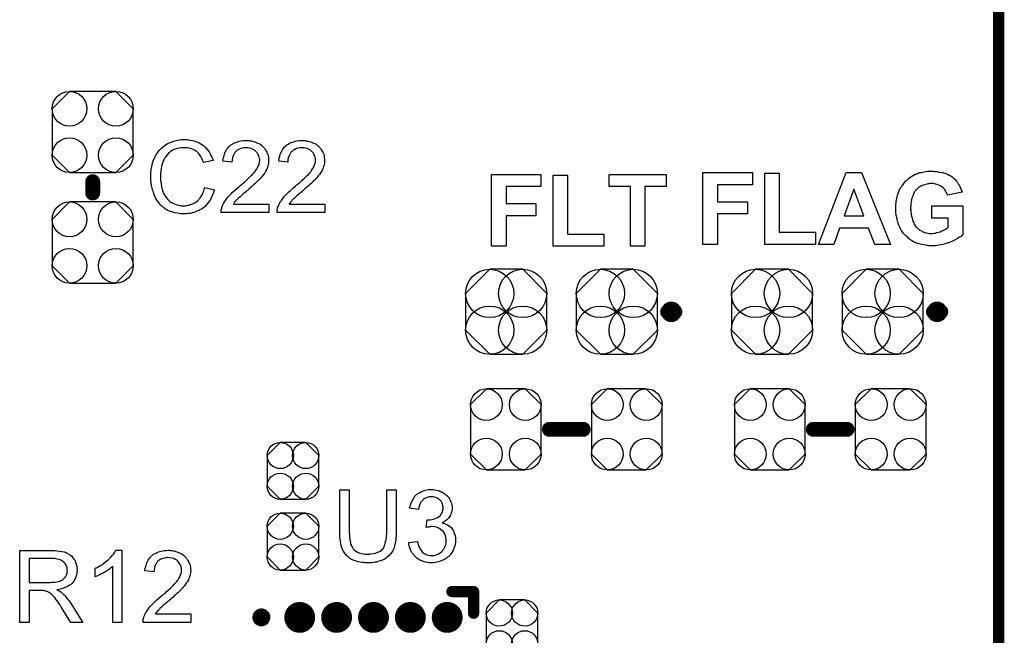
# Model space of a CAD drawing. Extents: x -0.07 to 0.95, y -0.15 to 2.1.
# Tile 12 of 18: x 0.43 to 0.95, y 0.76 to 1.09. Entities that reach past the tile are written whole.
import ezdxf

# ---------------------------------------------------------------- set-up
doc = ezdxf.new("R2010")
doc.units = 0
doc.layers.get('0').update_dxf_attribs({"linetype": 'CONTINUOUS'})
for name, color, linetype in [('gko', 6, 'CONTINUOUS'), ('gto', 2, 'CONTINUOUS'), ('gts', 1, 'CONTINUOUS')]:
    doc.layers.add(name, color=color, linetype=linetype)

# ---------------------------------------------------------------- blocks, each defined once
blk = doc.blocks.new('D43')
at = {"const_width": 0.004}
blk.add_lwpolyline([(-0.002, 0, 1), (0.002, 0, 1)], format="xyb", close=True, dxfattribs=at)
blk = doc.blocks.new('D59')
at = {"const_width": 0.00395}
blk.add_lwpolyline([(-0.001975, 0, 1), (0.001975, 0, 1)], format="xyb", close=True, dxfattribs=at)
blk = doc.blocks.new('D60')
at = {"const_width": 0.003}
blk.add_lwpolyline([(-0.0015, 0, 1), (0.0015, 0, 1)], format="xyb", close=True, dxfattribs=at)
blk = doc.blocks.new('D67')
blk.add_lwpolyline([(-0.0189, 0.0132), (-0.0189, -0.0132), (-0.0104, -0.0217), (0.0104, -0.0217), (0.0189, -0.0132), (0.0189, 0.0132), (0.0104, 0.0217), (-0.0104, 0.0217)], close=True)
for centre in [(-0.0104, 0.0132), (0.0104, 0.0132), (-0.0104, -0.0132), (0.0104, -0.0132)]:
    blk.add_circle(centre, 0.0085)
blk = doc.blocks.new('D68')
blk.add_lwpolyline([(0.0217, -0.0098), (0.0217, 0.0098), (0.0088, 0.0227), (-0.0088, 0.0227), (-0.0217, 0.0098), (-0.0217, -0.0098), (-0.0088, -0.0227), (0.0088, -0.0227)], close=True)
for centre in [(-0.0088, 0.0098), (0.0088, 0.0098), (-0.0088, -0.0098), (0.0088, -0.0098)]:
    blk.add_circle(centre, 0.0129)
blk = doc.blocks.new('D69')
blk.add_lwpolyline([(-0.0068, -0.0152), (0.0068, -0.0152), (0.0138, -0.0082), (0.0138, 0.0082), (0.0068, 0.0152), (-0.0068, 0.0152), (-0.0138, 0.0082), (-0.0138, -0.0082)], close=True)
for centre in [(-0.0068, 0.0082), (0.0068, 0.0082), (-0.0068, -0.0082), (0.0068, -0.0082)]:
    blk.add_circle(centre, 0.007)
blk = doc.blocks.new('D73')
blk.add_lwpolyline([(-0.0124, -0.0217), (0.0124, -0.0217), (0.0217, -0.0124), (0.0217, 0.0124), (0.0124, 0.0217), (-0.0124, 0.0217), (-0.0217, 0.0124), (-0.0217, -0.0124)], close=True)
for centre in [(-0.0124, 0.0124), (0.0124, 0.0124), (-0.0124, -0.0124), (0.0124, -0.0124)]:
    blk.add_circle(centre, 0.0093)
blk = doc.blocks.new('D84')
at = {"const_width": 0.00825}
blk.add_lwpolyline([(-0.004125, 0, 1), (0.004125, 0, 1)], format="xyb", close=True, dxfattribs=at)

msp = doc.modelspace()

# ---------------------------------------------------------------- linework, layer by layer
at = {"layer": 'gko', "color": 6, "const_width": 0.006}
msp.add_lwpolyline([(0.95, -0.05), (0.95, 2.1)], dxfattribs=at)
at = {"layer": 'gto', "color": 2}
for points in [[(0.516, 1.021), (0.5165, 1.021), (0.5171, 1.0209), (0.5178, 1.0208), (0.5185, 1.0207), (0.52, 1.0204), (0.5216, 1.0199), (0.5225, 1.0195), (0.5233, 1.0191), (0.524, 1.0186), (0.5248, 1.0181), (0.5249, 1.0181), (0.525, 1.018), (0.5252, 1.0179), (0.5255, 1.0176), (0.5257, 1.0173), (0.5261, 1.0169), (0.5265, 1.0165), (0.527, 1.016), (0.5274, 1.0155), (0.5279, 1.0148), (0.5284, 1.0141), (0.5288, 1.0134), (0.5292, 1.0126), (0.5296, 1.0117), (0.53, 1.0109), (0.5303, 1.0099), (0.5253, 1.0087), (0.5253, 1.0088), (0.5253, 1.0089), (0.5251, 1.0091), (0.525, 1.0094), (0.5249, 1.0097), (0.5247, 1.0101), (0.5243, 1.011), (0.5238, 1.012), (0.5231, 1.013), (0.5223, 1.014), (0.5214, 1.0148), (0.5213, 1.0149), (0.5209, 1.0151), (0.5204, 1.0154), (0.5196, 1.0158), (0.5187, 1.0161), (0.5176, 1.0165), (0.5164, 1.0167), (0.515, 1.0167), (0.5145, 1.0167), (0.5143, 1.0167), (0.5139, 1.0167), (0.5134, 1.0166), (0.5124, 1.0165), (0.5112, 1.0162), (0.51, 1.0159), (0.5087, 1.0153), (0.5075, 1.0146), (0.5075, 1.0146), (0.5074, 1.0145), (0.507, 1.0142), (0.5065, 1.0137), (0.5059, 1.0131), (0.5052, 1.0122), (0.5045, 1.0113), (0.5039, 1.0101), (0.5034, 1.0089), (0.5034, 1.0088), (0.5033, 1.0087), (0.5033, 1.0085), (0.5032, 1.0083), (0.5031, 1.0079), (0.503, 1.0075), (0.5028, 1.0066), (0.5026, 1.0055), (0.5024, 1.0043), (0.5023, 1.0029), (0.5022, 1.0015), (0.5022, 1.0014), (0.5022, 1.0013), (0.5022, 1.001), (0.5022, 1.0006), (0.5023, 1.0003), (0.5023, 0.9998), (0.5023, 0.9992), (0.5024, 0.9986), (0.5026, 0.9973), (0.5028, 0.9958), (0.5032, 0.9944), (0.5036, 0.9929), (0.5036, 0.9929), (0.5037, 0.9928), (0.5038, 0.9926), (0.5039, 0.9923), (0.5042, 0.9917), (0.5047, 0.9909), (0.5053, 0.99), (0.5061, 0.989), (0.507, 0.9882), (0.508, 0.9874), (0.5081, 0.9874), (0.5082, 0.9874), (0.5084, 0.9873), (0.5086, 0.9872), (0.5089, 0.9871), (0.5092, 0.9869), (0.51, 0.9866), (0.511, 0.9862), (0.5121, 0.9859), (0.5133, 0.9857), (0.5146, 0.9857), (0.515, 0.9857), (0.5153, 0.9857), (0.5157, 0.9857), (0.5161, 0.9858), (0.5171, 0.986), (0.5183, 0.9863), (0.5194, 0.9867), (0.5206, 0.9873), (0.5213, 0.9877), (0.5218, 0.9881), (0.5219, 0.9882), (0.5219, 0.9882), (0.5221, 0.9884), (0.5223, 0.9885), (0.5225, 0.9888), (0.5228, 0.9892), (0.5231, 0.9895), (0.5234, 0.9899), (0.5238, 0.9904), (0.5241, 0.991), (0.5245, 0.9915), (0.5248, 0.9922), (0.5251, 0.9929), (0.5254, 0.9937), (0.5256, 0.9945), (0.5259, 0.9954), (0.531, 0.9942), (0.531, 0.9941), (0.5309, 0.9939), (0.5308, 0.9935), (0.5306, 0.9931), (0.5305, 0.9926), (0.5302, 0.992), (0.53, 0.9913), (0.5296, 0.9906), (0.5289, 0.989), (0.5279, 0.9875), (0.5272, 0.9867), (0.5266, 0.9859), (0.526, 0.9853), (0.5252, 0.9846), (0.5251, 0.9846), (0.525, 0.9844), (0.5247, 0.9843), (0.5245, 0.9841), (0.524, 0.9838), (0.5236, 0.9836), (0.523, 0.9833), (0.5224, 0.983), (0.5216, 0.9827), (0.5209, 0.9824), (0.52, 0.9821), (0.5191, 0.9818), (0.5182, 0.9816), (0.5172, 0.9815), (0.5161, 0.9814), (0.515, 0.9813), (0.5144, 0.9813), (0.514, 0.9814), (0.5135, 0.9814), (0.5129, 0.9814), (0.5122, 0.9816), (0.5114, 0.9817), (0.5098, 0.9819), (0.5082, 0.9824), (0.5065, 0.983), (0.5057, 0.9834), (0.5049, 0.9838), (0.5049, 0.9839), (0.5048, 0.9839), (0.5045, 0.9841), (0.5043, 0.9843), (0.504, 0.9846), (0.5036, 0.9849), (0.5032, 0.9853), (0.5027, 0.9857), (0.5023, 0.9862), (0.5018, 0.9867), (0.5008, 0.988), (0.4998, 0.9895), (0.499, 0.9912), (0.499, 0.9912), (0.4989, 0.9914), (0.4988, 0.9917), (0.4987, 0.992), (0.4986, 0.9924), (0.4984, 0.993), (0.4982, 0.9936), (0.498, 0.9943), (0.4978, 0.995), (0.4976, 0.9958), (0.4973, 0.9975), (0.4971, 0.9995), (0.497, 1.0015), (0.497, 1.0015), (0.497, 1.0018), (0.497, 1.0021), (0.4971, 1.0025), (0.4971, 1.003), (0.4971, 1.0036), (0.4972, 1.0043), (0.4973, 1.005), (0.4976, 1.0066), (0.4979, 1.0084), (0.4985, 1.0102), (0.4993, 1.0119), (0.4993, 1.012), (0.4994, 1.0121), (0.4995, 1.0124), (0.4997, 1.0126), (0.4999, 1.013), (0.5002, 1.0135), (0.5009, 1.0145), (0.5019, 1.0156), (0.503, 1.0167), (0.5043, 1.0178), (0.5058, 1.0187), (0.5058, 1.0188), (0.506, 1.0189), (0.5062, 1.019), (0.5065, 1.0191), (0.5069, 1.0193), (0.5074, 1.0195), (0.5079, 1.0197), (0.5085, 1.0199), (0.5092, 1.0201), (0.5099, 1.0204), (0.5115, 1.0207), (0.5133, 1.021), (0.5151, 1.0211), (0.5156, 1.0211), (0.516, 1.021)], [(0.5489, 1.0205), (0.5494, 1.0205), (0.5499, 1.0204), (0.5506, 1.0203), (0.5512, 1.0202), (0.5526, 1.0198), (0.5541, 1.0192), (0.5548, 1.0189), (0.5555, 1.0185), (0.5562, 1.018), (0.5568, 1.0175), (0.5568, 1.0174), (0.5569, 1.0174), (0.5571, 1.0171), (0.5573, 1.0169), (0.5576, 1.0166), (0.5578, 1.0162), (0.5581, 1.0159), (0.5584, 1.0154), (0.559, 1.0143), (0.5595, 1.013), (0.5598, 1.0123), (0.5599, 1.0115), (0.56, 1.0107), (0.56, 1.0099), (0.56, 1.0098), (0.56, 1.0095), (0.56, 1.0091), (0.5599, 1.0085), (0.5598, 1.0078), (0.5596, 1.007), (0.5594, 1.0062), (0.559, 1.0054), (0.559, 1.0053), (0.5589, 1.005), (0.5587, 1.0045), (0.5583, 1.0039), (0.5579, 1.0033), (0.5573, 1.0024), (0.5567, 1.0016), (0.5559, 1.0006), (0.5558, 1.0005), (0.5555, 1.0002), (0.5552, 0.9999), (0.5549, 0.9996), (0.5546, 0.9993), (0.5542, 0.9989), (0.5537, 0.9984), (0.5532, 0.9979), (0.5526, 0.9974), (0.5519, 0.9968), (0.5512, 0.9962), (0.5504, 0.9954), (0.5496, 0.9947), (0.5487, 0.9939), (0.5486, 0.9939), (0.5485, 0.9938), (0.5483, 0.9936), (0.548, 0.9934), (0.5477, 0.993), (0.5473, 0.9927), (0.5464, 0.992), (0.5455, 0.9912), (0.5446, 0.9903), (0.5438, 0.9896), (0.5435, 0.9893), (0.5432, 0.989), (0.5431, 0.989), (0.543, 0.9888), (0.5427, 0.9886), (0.5425, 0.9883), (0.5422, 0.9879), (0.5418, 0.9875), (0.5412, 0.9866), (0.5601, 0.9866), (0.5601, 0.982), (0.5346, 0.982), (0.5346, 0.9821), (0.5346, 0.9823), (0.5346, 0.9826), (0.5347, 0.9831), (0.5347, 0.9836), (0.5349, 0.9841), (0.535, 0.9847), (0.5352, 0.9853), (0.5352, 0.9853), (0.5352, 0.9854), (0.5354, 0.9857), (0.5356, 0.9862), (0.5359, 0.9869), (0.5364, 0.9877), (0.5369, 0.9885), (0.5375, 0.9894), (0.5383, 0.9904), (0.5383, 0.9904), (0.5384, 0.9905), (0.5387, 0.9908), (0.5392, 0.9913), (0.5399, 0.992), (0.5407, 0.9929), (0.5418, 0.9939), (0.5431, 0.995), (0.5445, 0.9962), (0.5445, 0.9962), (0.5447, 0.9964), (0.5451, 0.9967), (0.5455, 0.997), (0.546, 0.9974), (0.5466, 0.9979), (0.5472, 0.9985), (0.5479, 0.9991), (0.5493, 1.0004), (0.5507, 1.0018), (0.5513, 1.0024), (0.5519, 1.0031), (0.5525, 1.0037), (0.5529, 1.0043), (0.5529, 1.0044), (0.5531, 1.0044), (0.5532, 1.0046), (0.5533, 1.0048), (0.5537, 1.0054), (0.5541, 1.0061), (0.5545, 1.007), (0.5549, 1.008), (0.5551, 1.009), (0.5552, 1.01), (0.5552, 1.0101), (0.5552, 1.0101), (0.5552, 1.0105), (0.5551, 1.011), (0.5549, 1.0116), (0.5547, 1.0124), (0.5543, 1.0132), (0.5538, 1.014), (0.5532, 1.0147), (0.5531, 1.0149), (0.5528, 1.0151), (0.5524, 1.0154), (0.5518, 1.0157), (0.551, 1.0161), (0.5501, 1.0164), (0.5491, 1.0166), (0.5479, 1.0167), (0.5476, 1.0167), (0.5473, 1.0166), (0.5467, 1.0166), (0.5459, 1.0164), (0.5451, 1.0162), (0.5441, 1.0158), (0.5432, 1.0153), (0.5424, 1.0146), (0.5423, 1.0145), (0.5421, 1.0142), (0.5417, 1.0138), (0.5414, 1.0131), (0.541, 1.0124), (0.5407, 1.0114), (0.5405, 1.0102), (0.5403, 1.009), (0.5355, 1.0095), (0.5355, 1.0095), (0.5356, 1.0097), (0.5356, 1.01), (0.5356, 1.0104), (0.5357, 1.0108), (0.5358, 1.0113), (0.536, 1.0119), (0.5362, 1.0125), (0.5366, 1.0139), (0.5373, 1.0152), (0.5377, 1.0159), (0.5382, 1.0165), (0.5387, 1.0171), (0.5392, 1.0177), (0.5393, 1.0177), (0.5394, 1.0178), (0.5396, 1.018), (0.5398, 1.0181), (0.5402, 1.0184), (0.5406, 1.0186), (0.541, 1.0189), (0.5416, 1.0191), (0.5422, 1.0194), (0.5428, 1.0197), (0.5436, 1.0199), (0.5443, 1.0201), (0.5452, 1.0203), (0.5461, 1.0205), (0.547, 1.0205), (0.548, 1.0206), (0.5486, 1.0206), (0.5489, 1.0205)], [(0.5788, 1.0205), (0.5793, 1.0205), (0.5798, 1.0204), (0.5804, 1.0203), (0.581, 1.0202), (0.5825, 1.0198), (0.5839, 1.0192), (0.5846, 1.0189), (0.5854, 1.0185), (0.586, 1.018), (0.5866, 1.0175), (0.5867, 1.0174), (0.5868, 1.0174), (0.5869, 1.0171), (0.5871, 1.0169), (0.5874, 1.0166), (0.5877, 1.0162), (0.588, 1.0159), (0.5883, 1.0154), (0.5889, 1.0143), (0.5894, 1.013), (0.5896, 1.0123), (0.5897, 1.0115), (0.5899, 1.0107), (0.5899, 1.0099), (0.5899, 1.0098), (0.5899, 1.0095), (0.5899, 1.0091), (0.5898, 1.0085), (0.5897, 1.0078), (0.5895, 1.007), (0.5892, 1.0062), (0.5889, 1.0054), (0.5889, 1.0053), (0.5887, 1.005), (0.5885, 1.0045), (0.5882, 1.0039), (0.5877, 1.0033), (0.5872, 1.0024), (0.5865, 1.0016), (0.5857, 1.0006), (0.5856, 1.0005), (0.5854, 1.0002), (0.5851, 0.9999), (0.5848, 0.9996), (0.5845, 0.9993), (0.584, 0.9989), (0.5836, 0.9984), (0.583, 0.9979), (0.5825, 0.9974), (0.5818, 0.9968), (0.5811, 0.9962), (0.5803, 0.9954), (0.5794, 0.9947), (0.5785, 0.9939), (0.5785, 0.9939), (0.5784, 0.9938), (0.5781, 0.9936), (0.5779, 0.9934), (0.5775, 0.993), (0.5771, 0.9927), (0.5763, 0.992), (0.5753, 0.9912), (0.5744, 0.9903), (0.5736, 0.9896), (0.5733, 0.9893), (0.573, 0.989), (0.573, 0.989), (0.5728, 0.9888), (0.5726, 0.9886), (0.5723, 0.9883), (0.572, 0.9879), (0.5717, 0.9875), (0.571, 0.9866), (0.59, 0.9866), (0.59, 0.982), (0.5645, 0.982), (0.5645, 0.9821), (0.5645, 0.9823), (0.5645, 0.9826), (0.5645, 0.9831), (0.5646, 0.9836), (0.5647, 0.9841), (0.5648, 0.9847), (0.565, 0.9853), (0.565, 0.9853), (0.5651, 0.9854), (0.5652, 0.9857), (0.5654, 0.9862), (0.5658, 0.9869), (0.5662, 0.9877), (0.5668, 0.9885), (0.5674, 0.9894), (0.5682, 0.9904), (0.5682, 0.9904), (0.5683, 0.9905), (0.5685, 0.9908), (0.569, 0.9913), (0.5698, 0.992), (0.5706, 0.9929), (0.5716, 0.9939), (0.5729, 0.995), (0.5743, 0.9962), (0.5744, 0.9962), (0.5746, 0.9964), (0.5749, 0.9967), (0.5753, 0.997), (0.5758, 0.9974), (0.5764, 0.9979), (0.577, 0.9985), (0.5778, 0.9991), (0.5791, 1.0004), (0.5805, 1.0018), (0.5812, 1.0024), (0.5818, 1.0031), (0.5824, 1.0037), (0.5828, 1.0043), (0.5828, 1.0044), (0.5829, 1.0044), (0.583, 1.0046), (0.5831, 1.0048), (0.5835, 1.0054), (0.584, 1.0061), (0.5844, 1.007), (0.5847, 1.008), (0.585, 1.009), (0.5851, 1.01), (0.5851, 1.0101), (0.5851, 1.0101), (0.585, 1.0105), (0.585, 1.011), (0.5848, 1.0116), (0.5846, 1.0124), (0.5842, 1.0132), (0.5837, 1.014), (0.583, 1.0147), (0.5829, 1.0149), (0.5826, 1.0151), (0.5822, 1.0154), (0.5816, 1.0157), (0.5809, 1.0161), (0.58, 1.0164), (0.5789, 1.0166), (0.5778, 1.0167), (0.5774, 1.0167), (0.5772, 1.0166), (0.5765, 1.0166), (0.5758, 1.0164), (0.5749, 1.0162), (0.574, 1.0158), (0.5731, 1.0153), (0.5723, 1.0146), (0.5721, 1.0145), (0.5719, 1.0142), (0.5716, 1.0138), (0.5713, 1.0131), (0.5709, 1.0124), (0.5705, 1.0114), (0.5703, 1.0102), (0.5702, 1.009), (0.5654, 1.0095), (0.5654, 1.0095), (0.5654, 1.0097), (0.5654, 1.01), (0.5655, 1.0104), (0.5656, 1.0108), (0.5657, 1.0113), (0.5659, 1.0119), (0.566, 1.0125), (0.5665, 1.0139), (0.5672, 1.0152), (0.5675, 1.0159), (0.568, 1.0165), (0.5685, 1.0171), (0.5691, 1.0177), (0.5691, 1.0177), (0.5693, 1.0178), (0.5694, 1.018), (0.5697, 1.0181), (0.57, 1.0184), (0.5704, 1.0186), (0.5709, 1.0189), (0.5714, 1.0191), (0.572, 1.0194), (0.5727, 1.0197), (0.5734, 1.0199), (0.5742, 1.0201), (0.575, 1.0203), (0.5759, 1.0205), (0.5769, 1.0205), (0.5779, 1.0206), (0.5784, 1.0206), (0.5788, 1.0205)], [(0.7054, 0.9959), (0.6868, 0.9959), (0.6868, 0.9868), (0.7028, 0.9868), (0.7028, 0.9803), (0.6868, 0.9803), (0.6868, 0.964), (0.679, 0.964), (0.679, 1.0024), (0.7054, 1.0024), (0.7054, 0.9959)], [(0.7197, 0.9705), (0.7391, 0.9705), (0.7391, 0.964), (0.712, 0.964), (0.712, 1.0021), (0.7197, 1.0021), (0.7197, 0.9705)], [(0.7724, 0.9959), (0.761, 0.9959), (0.761, 0.964), (0.7533, 0.964), (0.7533, 0.9959), (0.7419, 0.9959), (0.7419, 1.0024), (0.7724, 1.0024), (0.7724, 0.9959)], [(0.8184, 0.9969), (0.7998, 0.9969), (0.7998, 0.9878), (0.8158, 0.9878), (0.8158, 0.9813), (0.7998, 0.9813), (0.7998, 0.965), (0.792, 0.965), (0.792, 1.0034), (0.8184, 1.0034), (0.8184, 0.9969)], [(0.8327, 0.9715), (0.8521, 0.9715), (0.8521, 0.965), (0.825, 0.965), (0.825, 1.0031), (0.8327, 1.0031), (0.8327, 0.9715)], [(0.8922, 0.965), (0.8838, 0.965), (0.8805, 0.9737), (0.865, 0.9737), (0.8619, 0.965), (0.8537, 0.965), (0.8685, 1.0034), (0.8767, 1.0034), (0.8922, 0.965)], [(0.9152, 1.0041), (0.9158, 1.004), (0.9165, 1.004), (0.9173, 1.0039), (0.9181, 1.0037), (0.9199, 1.0034), (0.9217, 1.0029), (0.9226, 1.0025), (0.9235, 1.0021), (0.9244, 1.0017), (0.9251, 1.0011), (0.9252, 1.0011), (0.9253, 1.001), (0.9255, 1.0008), (0.9258, 1.0006), (0.9261, 1.0003), (0.9265, 0.9999), (0.9269, 0.9995), (0.9273, 0.999), (0.9278, 0.9984), (0.9282, 0.9978), (0.9286, 0.9971), (0.929, 0.9964), (0.9295, 0.9956), (0.9298, 0.9947), (0.9301, 0.9938), (0.9304, 0.9929), (0.9226, 0.9914), (0.9226, 0.9915), (0.9226, 0.9915), (0.9225, 0.9919), (0.9223, 0.9924), (0.9219, 0.993), (0.9215, 0.9937), (0.921, 0.9945), (0.9203, 0.9952), (0.9195, 0.9959), (0.9194, 0.9959), (0.9191, 0.9961), (0.9187, 0.9964), (0.918, 0.9967), (0.9172, 0.997), (0.9163, 0.9972), (0.9152, 0.9975), (0.914, 0.9975), (0.9135, 0.9975), (0.9132, 0.9975), (0.9127, 0.9974), (0.9122, 0.9974), (0.9117, 0.9972), (0.911, 0.9971), (0.9098, 0.9967), (0.9091, 0.9965), (0.9084, 0.9961), (0.9078, 0.9957), (0.9071, 0.9954), (0.9065, 0.9948), (0.9059, 0.9942), (0.9058, 0.9942), (0.9058, 0.9941), (0.9056, 0.9939), (0.9054, 0.9936), (0.9052, 0.9933), (0.9049, 0.9929), (0.9047, 0.9924), (0.9044, 0.9919), (0.9042, 0.9912), (0.9039, 0.9905), (0.9036, 0.9897), (0.9034, 0.9889), (0.9032, 0.9879), (0.9031, 0.9869), (0.903, 0.9858), (0.9029, 0.9846), (0.9029, 0.9846), (0.9029, 0.9844), (0.9029, 0.984), (0.903, 0.9835), (0.9031, 0.9829), (0.9031, 0.9823), (0.9032, 0.9815), (0.9033, 0.9808), (0.9037, 0.9791), (0.9042, 0.9774), (0.9046, 0.9765), (0.9049, 0.9758), (0.9054, 0.975), (0.9059, 0.9743), (0.906, 0.9743), (0.9061, 0.9742), (0.9063, 0.974), (0.9065, 0.9738), (0.9068, 0.9735), (0.9072, 0.9732), (0.9076, 0.9729), (0.9081, 0.9726), (0.9087, 0.9723), (0.9092, 0.972), (0.9106, 0.9714), (0.9114, 0.9712), (0.9122, 0.971), (0.913, 0.9709), (0.9139, 0.9709), (0.9144, 0.9709), (0.9148, 0.9709), (0.9155, 0.971), (0.9162, 0.9711), (0.917, 0.9713), (0.9179, 0.9715), (0.9188, 0.9718), (0.9189, 0.9718), (0.9189, 0.9719), (0.9192, 0.972), (0.9197, 0.9722), (0.9203, 0.9725), (0.9209, 0.9728), (0.9216, 0.9732), (0.9224, 0.9737), (0.923, 0.9742), (0.923, 0.9791), (0.9142, 0.9791), (0.9142, 0.9856), (0.9309, 0.9856), (0.9309, 0.9702), (0.9308, 0.9701), (0.9306, 0.9699), (0.9304, 0.9698), (0.9301, 0.9696), (0.9299, 0.9693), (0.9291, 0.9688), (0.928, 0.9682), (0.9268, 0.9674), (0.9254, 0.9667), (0.9238, 0.9661), (0.9237, 0.9661), (0.9235, 0.966), (0.9233, 0.9659), (0.923, 0.9658), (0.9225, 0.9657), (0.922, 0.9655), (0.9215, 0.9653), (0.9209, 0.9652), (0.9195, 0.9648), (0.9179, 0.9646), (0.9162, 0.9643), (0.9144, 0.9643), (0.9138, 0.9643), (0.9134, 0.9643), (0.9129, 0.9643), (0.9123, 0.9644), (0.9116, 0.9645), (0.9108, 0.9646), (0.9092, 0.9649), (0.9074, 0.9653), (0.9056, 0.9659), (0.9048, 0.9663), (0.9039, 0.9668), (0.9038, 0.9668), (0.9037, 0.9669), (0.9034, 0.9671), (0.9032, 0.9673), (0.9028, 0.9675), (0.9024, 0.9678), (0.9019, 0.9682), (0.9014, 0.9687), (0.9003, 0.9697), (0.8992, 0.9709), (0.8981, 0.9724), (0.8972, 0.974), (0.8972, 0.9741), (0.8971, 0.9743), (0.897, 0.9745), (0.8968, 0.9749), (0.8967, 0.9753), (0.8965, 0.9758), (0.8963, 0.9764), (0.8961, 0.9771), (0.8958, 0.9778), (0.8957, 0.9787), (0.8953, 0.9804), (0.8951, 0.9823), (0.895, 0.9843), (0.895, 0.9844), (0.895, 0.9846), (0.895, 0.9849), (0.895, 0.9853), (0.895, 0.9859), (0.8951, 0.9865), (0.8952, 0.9871), (0.8953, 0.9879), (0.8956, 0.9895), (0.896, 0.9914), (0.8966, 0.9932), (0.897, 0.9941), (0.8974, 0.995), (0.8975, 0.995), (0.8976, 0.9952), (0.8977, 0.9954), (0.8979, 0.9957), (0.8982, 0.9961), (0.8985, 0.9966), (0.8989, 0.9971), (0.8993, 0.9976), (0.8998, 0.9982), (0.9003, 0.9988), (0.9009, 0.9994), (0.9016, 1), (0.9023, 1.0006), (0.9031, 1.0012), (0.9048, 1.0022), (0.9048, 1.0022), (0.9049, 1.0023), (0.9052, 1.0024), (0.9054, 1.0025), (0.9058, 1.0026), (0.9062, 1.0028), (0.9068, 1.003), (0.9073, 1.0032), (0.9079, 1.0034), (0.9087, 1.0035), (0.9094, 1.0037), (0.9102, 1.0038), (0.912, 1.0041), (0.914, 1.0041), (0.9147, 1.0041), (0.9152, 1.0041)], [(0.8726, 0.9945), (0.8674, 0.9802), (0.878, 0.9802), (0.8726, 0.9945)], [(0.6282, 0.8117), (0.6282, 0.8116), (0.6282, 0.8114), (0.6282, 0.8112), (0.6282, 0.8108), (0.6281, 0.8103), (0.6281, 0.8097), (0.6281, 0.809), (0.628, 0.8084), (0.6279, 0.8069), (0.6276, 0.8053), (0.6273, 0.8038), (0.6271, 0.8031), (0.6269, 0.8024), (0.6269, 0.8024), (0.6268, 0.8023), (0.6267, 0.8021), (0.6266, 0.8019), (0.6263, 0.8013), (0.6258, 0.8005), (0.6251, 0.7996), (0.6243, 0.7987), (0.6233, 0.7978), (0.6221, 0.7969), (0.622, 0.7969), (0.6219, 0.7968), (0.6218, 0.7968), (0.6215, 0.7966), (0.6211, 0.7964), (0.6207, 0.7963), (0.6203, 0.7961), (0.6197, 0.7959), (0.6191, 0.7957), (0.6184, 0.7955), (0.6177, 0.7953), (0.6169, 0.7952), (0.616, 0.7951), (0.6151, 0.7949), (0.6132, 0.7948), (0.6127, 0.7948), (0.6123, 0.7949), (0.6118, 0.7949), (0.6113, 0.7949), (0.6107, 0.795), (0.61, 0.7951), (0.6087, 0.7953), (0.6072, 0.7956), (0.6057, 0.7961), (0.6043, 0.7967), (0.6043, 0.7967), (0.6042, 0.7968), (0.604, 0.7969), (0.6038, 0.797), (0.6032, 0.7974), (0.6024, 0.7981), (0.6016, 0.7988), (0.6008, 0.7997), (0.6001, 0.8008), (0.5994, 0.802), (0.5994, 0.8021), (0.5994, 0.8022), (0.5993, 0.8024), (0.5992, 0.8027), (0.5991, 0.803), (0.599, 0.8035), (0.5988, 0.804), (0.5987, 0.8046), (0.5986, 0.8053), (0.5984, 0.806), (0.5983, 0.8068), (0.5982, 0.8076), (0.5981, 0.8085), (0.5981, 0.8095), (0.598, 0.8106), (0.598, 0.8117), (0.598, 0.8339), (0.6031, 0.8339), (0.6031, 0.8117), (0.6031, 0.8116), (0.6031, 0.8115), (0.6031, 0.8112), (0.6031, 0.8109), (0.6032, 0.8105), (0.6032, 0.81), (0.6032, 0.8089), (0.6033, 0.8077), (0.6035, 0.8065), (0.6037, 0.8053), (0.6038, 0.8048), (0.604, 0.8043), (0.604, 0.8042), (0.6042, 0.8039), (0.6044, 0.8035), (0.6048, 0.803), (0.6052, 0.8024), (0.6057, 0.8018), (0.6064, 0.8012), (0.6072, 0.8007), (0.6073, 0.8007), (0.6075, 0.8005), (0.608, 0.8003), (0.6087, 0.8001), (0.6095, 0.7998), (0.6105, 0.7997), (0.6115, 0.7995), (0.6127, 0.7994), (0.6133, 0.7994), (0.6136, 0.7995), (0.6141, 0.7995), (0.6146, 0.7996), (0.6158, 0.7998), (0.6171, 0.8001), (0.6184, 0.8005), (0.6196, 0.8011), (0.6202, 0.8015), (0.6207, 0.8019), (0.6208, 0.802), (0.6208, 0.802), (0.6209, 0.8022), (0.6211, 0.8024), (0.6213, 0.8028), (0.6215, 0.8031), (0.6217, 0.8036), (0.6219, 0.8041), (0.6221, 0.8047), (0.6223, 0.8054), (0.6225, 0.8063), (0.6227, 0.8072), (0.6229, 0.8082), (0.623, 0.8092), (0.6231, 0.8104), (0.6231, 0.8117), (0.6231, 0.8339), (0.6282, 0.8339), (0.6282, 0.8117)], [(0.6479, 0.834), (0.6487, 0.8339), (0.6496, 0.8337), (0.6506, 0.8335), (0.6516, 0.8331), (0.6526, 0.8327), (0.6526, 0.8327), (0.6527, 0.8326), (0.653, 0.8325), (0.6535, 0.8321), (0.6541, 0.8317), (0.6547, 0.8312), (0.6554, 0.8306), (0.6561, 0.8299), (0.6566, 0.829), (0.6567, 0.8289), (0.6568, 0.8286), (0.6571, 0.8281), (0.6573, 0.8275), (0.6576, 0.8268), (0.6578, 0.826), (0.658, 0.825), (0.6581, 0.8241), (0.6581, 0.824), (0.6581, 0.8236), (0.658, 0.8232), (0.6579, 0.8226), (0.6577, 0.8219), (0.6574, 0.8211), (0.6571, 0.8203), (0.6567, 0.8195), (0.6566, 0.8194), (0.6564, 0.8192), (0.6561, 0.8188), (0.6557, 0.8184), (0.6551, 0.8179), (0.6544, 0.8173), (0.6537, 0.8168), (0.6527, 0.8163), (0.6528, 0.8163), (0.6529, 0.8163), (0.6531, 0.8162), (0.6533, 0.8161), (0.6539, 0.8159), (0.6547, 0.8156), (0.6556, 0.8151), (0.6564, 0.8146), (0.6573, 0.8139), (0.6581, 0.813), (0.6581, 0.8129), (0.6583, 0.8126), (0.6587, 0.812), (0.659, 0.8113), (0.6593, 0.8104), (0.6597, 0.8094), (0.6599, 0.8082), (0.6599, 0.8068), (0.6599, 0.8068), (0.6599, 0.8066), (0.6599, 0.8063), (0.6599, 0.806), (0.6598, 0.8055), (0.6597, 0.805), (0.6596, 0.8045), (0.6595, 0.8039), (0.659, 0.8025), (0.6587, 0.8018), (0.6584, 0.8012), (0.6579, 0.8004), (0.6574, 0.7997), (0.6569, 0.799), (0.6562, 0.7983), (0.6562, 0.7983), (0.6561, 0.7982), (0.6558, 0.798), (0.6556, 0.7978), (0.6552, 0.7975), (0.6548, 0.7972), (0.6543, 0.7969), (0.6537, 0.7966), (0.6531, 0.7963), (0.6523, 0.7959), (0.6516, 0.7957), (0.6508, 0.7954), (0.6499, 0.7952), (0.6489, 0.795), (0.648, 0.7949), (0.647, 0.7948), (0.6465, 0.7948), (0.6461, 0.7949), (0.6457, 0.7949), (0.6452, 0.795), (0.6446, 0.7951), (0.644, 0.7952), (0.6427, 0.7956), (0.6413, 0.7961), (0.6406, 0.7964), (0.6399, 0.7968), (0.6392, 0.7973), (0.6386, 0.7978), (0.6385, 0.7979), (0.6384, 0.798), (0.6382, 0.7982), (0.6381, 0.7984), (0.6378, 0.7987), (0.6375, 0.7991), (0.6372, 0.7994), (0.6368, 0.7999), (0.6365, 0.8005), (0.6362, 0.801), (0.6356, 0.8024), (0.6351, 0.8039), (0.6349, 0.8048), (0.6348, 0.8057), (0.6395, 0.8063), (0.6395, 0.8062), (0.6396, 0.8061), (0.6396, 0.8059), (0.6397, 0.8056), (0.6397, 0.8053), (0.6398, 0.8049), (0.6401, 0.804), (0.6405, 0.803), (0.641, 0.8021), (0.6416, 0.8012), (0.6422, 0.8004), (0.6423, 0.8004), (0.6426, 0.8002), (0.643, 0.7999), (0.6436, 0.7996), (0.6442, 0.7993), (0.6451, 0.799), (0.646, 0.7988), (0.647, 0.7987), (0.6473, 0.7987), (0.6476, 0.7988), (0.6482, 0.7988), (0.6489, 0.799), (0.6498, 0.7993), (0.6508, 0.7997), (0.6517, 0.8002), (0.6526, 0.801), (0.6527, 0.8011), (0.653, 0.8014), (0.6533, 0.8019), (0.6538, 0.8026), (0.6542, 0.8034), (0.6546, 0.8044), (0.6548, 0.8055), (0.6549, 0.8067), (0.6549, 0.8068), (0.6549, 0.8069), (0.6549, 0.807), (0.6549, 0.8073), (0.6548, 0.8079), (0.6547, 0.8086), (0.6544, 0.8095), (0.6541, 0.8104), (0.6535, 0.8113), (0.6528, 0.8121), (0.6527, 0.8122), (0.6524, 0.8124), (0.6519, 0.8128), (0.6513, 0.8131), (0.6506, 0.8135), (0.6496, 0.8139), (0.6486, 0.8141), (0.6474, 0.8142), (0.6469, 0.8142), (0.6465, 0.8141), (0.646, 0.8141), (0.6455, 0.814), (0.6448, 0.8139), (0.6441, 0.8137), (0.6446, 0.8179), (0.6449, 0.8179), (0.6451, 0.8178), (0.6458, 0.8178), (0.6465, 0.8179), (0.6472, 0.818), (0.648, 0.8182), (0.6489, 0.8185), (0.6498, 0.8189), (0.6508, 0.8194), (0.6508, 0.8194), (0.6509, 0.8194), (0.6512, 0.8196), (0.6516, 0.82), (0.652, 0.8205), (0.6524, 0.8213), (0.6528, 0.8221), (0.6531, 0.823), (0.6532, 0.8236), (0.6532, 0.8242), (0.6532, 0.8242), (0.6532, 0.8243), (0.6532, 0.8246), (0.6531, 0.8251), (0.653, 0.8257), (0.6528, 0.8264), (0.6525, 0.8271), (0.6521, 0.8278), (0.6514, 0.8285), (0.6514, 0.8285), (0.6511, 0.8287), (0.6507, 0.829), (0.6502, 0.8294), (0.6496, 0.8296), (0.6488, 0.8299), (0.6479, 0.8301), (0.6469, 0.8302), (0.6465, 0.8302), (0.646, 0.8301), (0.6453, 0.83), (0.6446, 0.8297), (0.6438, 0.8295), (0.6431, 0.829), (0.6423, 0.8285), (0.6423, 0.8284), (0.6421, 0.8281), (0.6417, 0.8277), (0.6413, 0.8272), (0.641, 0.8265), (0.6406, 0.8256), (0.6402, 0.8245), (0.64, 0.8233), (0.6353, 0.8241), (0.6353, 0.8242), (0.6354, 0.8244), (0.6354, 0.8246), (0.6355, 0.8249), (0.6356, 0.8253), (0.6357, 0.8257), (0.6361, 0.8268), (0.6366, 0.828), (0.6373, 0.8292), (0.6381, 0.8304), (0.6392, 0.8315), (0.6392, 0.8315), (0.6393, 0.8316), (0.6395, 0.8317), (0.6397, 0.8319), (0.64, 0.8321), (0.6404, 0.8323), (0.6408, 0.8325), (0.6413, 0.8328), (0.6424, 0.8332), (0.6437, 0.8337), (0.6452, 0.834), (0.646, 0.8341), (0.6473, 0.8341), (0.6479, 0.834)], [(0.4453, 0.8014), (0.4458, 0.8014), (0.4469, 0.8013), (0.4481, 0.8011), (0.4495, 0.801), (0.4507, 0.8007), (0.4513, 0.8005), (0.4518, 0.8004), (0.4519, 0.8004), (0.4519, 0.8003), (0.4523, 0.8001), (0.4528, 0.7999), (0.4534, 0.7995), (0.454, 0.799), (0.4548, 0.7984), (0.4554, 0.7976), (0.4561, 0.7967), (0.4561, 0.7966), (0.4561, 0.7966), (0.4564, 0.7962), (0.4566, 0.7957), (0.4569, 0.795), (0.4572, 0.7941), (0.4575, 0.7931), (0.4576, 0.7921), (0.4577, 0.7909), (0.4577, 0.7909), (0.4577, 0.7908), (0.4577, 0.7905), (0.4576, 0.7903), (0.4576, 0.7899), (0.4576, 0.7895), (0.4574, 0.7885), (0.457, 0.7874), (0.4566, 0.7863), (0.4559, 0.7851), (0.4555, 0.7845), (0.455, 0.784), (0.455, 0.7839), (0.4549, 0.7839), (0.4548, 0.7837), (0.4545, 0.7835), (0.4543, 0.7833), (0.4539, 0.7831), (0.4535, 0.7828), (0.453, 0.7825), (0.4525, 0.7822), (0.4519, 0.7819), (0.4512, 0.7816), (0.4505, 0.7813), (0.4496, 0.7811), (0.4488, 0.7808), (0.4479, 0.7806), (0.4469, 0.7805), (0.447, 0.7804), (0.4472, 0.7803), (0.4475, 0.7801), (0.448, 0.7799), (0.449, 0.7793), (0.4495, 0.7789), (0.4499, 0.7785), (0.45, 0.7784), (0.4503, 0.7782), (0.4508, 0.7777), (0.4513, 0.7772), (0.4519, 0.7764), (0.4526, 0.7755), (0.4534, 0.7745), (0.4541, 0.7734), (0.4607, 0.763), (0.4544, 0.763), (0.4494, 0.771), (0.4494, 0.771), (0.4493, 0.7712), (0.4491, 0.7713), (0.449, 0.7715), (0.4486, 0.7722), (0.4481, 0.7729), (0.4475, 0.7738), (0.4469, 0.7747), (0.4463, 0.7755), (0.4457, 0.7763), (0.4456, 0.7763), (0.4455, 0.7765), (0.4452, 0.7769), (0.4448, 0.7773), (0.444, 0.7781), (0.4435, 0.7785), (0.4431, 0.7788), (0.443, 0.7789), (0.4429, 0.7789), (0.4427, 0.779), (0.4424, 0.7792), (0.442, 0.7794), (0.4417, 0.7795), (0.4408, 0.7798), (0.4407, 0.7798), (0.4406, 0.7799), (0.4404, 0.7799), (0.4401, 0.7799), (0.4397, 0.78), (0.4393, 0.78), (0.4387, 0.78), (0.4321, 0.78), (0.4321, 0.763), (0.427, 0.763), (0.427, 0.8014), (0.4448, 0.8014), (0.4453, 0.8014)], [(0.4815, 0.763), (0.4768, 0.763), (0.4768, 0.793), (0.4767, 0.793), (0.4764, 0.7927), (0.4761, 0.7924), (0.4756, 0.792), (0.475, 0.7915), (0.4742, 0.791), (0.4733, 0.7904), (0.4723, 0.7898), (0.4722, 0.7898), (0.4722, 0.7897), (0.4718, 0.7895), (0.4713, 0.7892), (0.4706, 0.7889), (0.4698, 0.7885), (0.469, 0.7881), (0.4682, 0.7877), (0.4673, 0.7874), (0.4673, 0.7919), (0.4674, 0.7919), (0.4675, 0.792), (0.4677, 0.7921), (0.468, 0.7922), (0.4683, 0.7924), (0.4687, 0.7926), (0.4697, 0.7932), (0.4708, 0.7938), (0.4719, 0.7946), (0.4731, 0.7955), (0.4742, 0.7964), (0.4743, 0.7965), (0.4743, 0.7965), (0.4745, 0.7967), (0.4747, 0.7969), (0.4752, 0.7974), (0.4759, 0.7981), (0.4766, 0.7989), (0.4773, 0.7997), (0.4779, 0.8006), (0.4784, 0.8016), (0.4815, 0.8016), (0.4815, 0.763)], [(0.5073, 0.8015), (0.5077, 0.8015), (0.5083, 0.8014), (0.5089, 0.8013), (0.5095, 0.8012), (0.5109, 0.8008), (0.5124, 0.8002), (0.5131, 0.7999), (0.5138, 0.7995), (0.5145, 0.799), (0.5151, 0.7985), (0.5151, 0.7984), (0.5152, 0.7984), (0.5154, 0.7981), (0.5156, 0.7979), (0.5159, 0.7976), (0.5161, 0.7972), (0.5164, 0.7969), (0.5167, 0.7964), (0.5173, 0.7953), (0.5179, 0.794), (0.5181, 0.7933), (0.5182, 0.7925), (0.5183, 0.7917), (0.5184, 0.7909), (0.5184, 0.7908), (0.5184, 0.7905), (0.5183, 0.7901), (0.5182, 0.7895), (0.5181, 0.7888), (0.5179, 0.788), (0.5177, 0.7872), (0.5174, 0.7864), (0.5173, 0.7863), (0.5172, 0.786), (0.517, 0.7855), (0.5166, 0.7849), (0.5162, 0.7843), (0.5156, 0.7834), (0.515, 0.7826), (0.5142, 0.7816), (0.5141, 0.7815), (0.5138, 0.7812), (0.5135, 0.7809), (0.5132, 0.7806), (0.5129, 0.7803), (0.5125, 0.7799), (0.512, 0.7794), (0.5115, 0.7789), (0.5109, 0.7784), (0.5102, 0.7778), (0.5095, 0.7772), (0.5088, 0.7764), (0.5079, 0.7757), (0.507, 0.7749), (0.5069, 0.7749), (0.5068, 0.7748), (0.5066, 0.7746), (0.5063, 0.7744), (0.506, 0.774), (0.5056, 0.7737), (0.5047, 0.773), (0.5038, 0.7722), (0.5029, 0.7713), (0.5021, 0.7706), (0.5018, 0.7703), (0.5015, 0.77), (0.5014, 0.77), (0.5013, 0.7698), (0.501, 0.7696), (0.5008, 0.7693), (0.5005, 0.7689), (0.5001, 0.7685), (0.4995, 0.7676), (0.5184, 0.7676), (0.5184, 0.763), (0.4929, 0.763), (0.4929, 0.7631), (0.4929, 0.7633), (0.4929, 0.7636), (0.493, 0.7641), (0.493, 0.7646), (0.4932, 0.7651), (0.4933, 0.7657), (0.4935, 0.7663), (0.4935, 0.7663), (0.4935, 0.7664), (0.4937, 0.7667), (0.4939, 0.7672), (0.4942, 0.7679), (0.4947, 0.7687), (0.4952, 0.7695), (0.4958, 0.7704), (0.4966, 0.7714), (0.4966, 0.7714), (0.4967, 0.7715), (0.497, 0.7718), (0.4975, 0.7723), (0.4982, 0.773), (0.499, 0.7739), (0.5001, 0.7749), (0.5014, 0.776), (0.5028, 0.7772), (0.5028, 0.7772), (0.503, 0.7774), (0.5034, 0.7777), (0.5038, 0.778), (0.5043, 0.7784), (0.5049, 0.7789), (0.5055, 0.7795), (0.5062, 0.7801), (0.5076, 0.7814), (0.509, 0.7828), (0.5096, 0.7834), (0.5102, 0.7841), (0.5108, 0.7847), (0.5112, 0.7853), (0.5112, 0.7854), (0.5114, 0.7854), (0.5115, 0.7856), (0.5116, 0.7858), (0.512, 0.7864), (0.5124, 0.7871), (0.5128, 0.788), (0.5132, 0.789), (0.5134, 0.79), (0.5135, 0.791), (0.5135, 0.7911), (0.5135, 0.7911), (0.5135, 0.7915), (0.5134, 0.792), (0.5132, 0.7926), (0.513, 0.7934), (0.5126, 0.7942), (0.5121, 0.795), (0.5115, 0.7957), (0.5114, 0.7959), (0.5111, 0.7961), (0.5107, 0.7964), (0.5101, 0.7967), (0.5093, 0.7971), (0.5084, 0.7974), (0.5074, 0.7976), (0.5062, 0.7977), (0.5059, 0.7977), (0.5056, 0.7976), (0.505, 0.7976), (0.5042, 0.7974), (0.5034, 0.7972), (0.5024, 0.7968), (0.5015, 0.7963), (0.5007, 0.7956), (0.5006, 0.7955), (0.5004, 0.7952), (0.5, 0.7948), (0.4997, 0.7941), (0.4993, 0.7934), (0.499, 0.7924), (0.4988, 0.7912), (0.4987, 0.79), (0.4938, 0.7905), (0.4938, 0.7905), (0.4939, 0.7907), (0.4939, 0.791), (0.4939, 0.7914), (0.494, 0.7918), (0.4942, 0.7923), (0.4943, 0.7929), (0.4945, 0.7935), (0.4949, 0.7949), (0.4956, 0.7962), (0.496, 0.7969), (0.4965, 0.7975), (0.497, 0.7981), (0.4975, 0.7987), (0.4976, 0.7987), (0.4977, 0.7988), (0.4979, 0.799), (0.4982, 0.7991), (0.4985, 0.7994), (0.4989, 0.7996), (0.4993, 0.7999), (0.4999, 0.8001), (0.5005, 0.8004), (0.5011, 0.8007), (0.5019, 0.8009), (0.5026, 0.8011), (0.5035, 0.8013), (0.5044, 0.8015), (0.5053, 0.8015), (0.5063, 0.8016), (0.5069, 0.8016), (0.5073, 0.8015)], [(0.4442, 0.7971), (0.4321, 0.7971), (0.4321, 0.7844), (0.4435, 0.7844), (0.4442, 0.7845), (0.445, 0.7845), (0.4459, 0.7846), (0.4468, 0.7847), (0.4476, 0.7849), (0.4484, 0.7851), (0.4485, 0.7851), (0.4488, 0.7853), (0.4491, 0.7854), (0.4495, 0.7856), (0.45, 0.786), (0.4505, 0.7864), (0.451, 0.7869), (0.4514, 0.7874), (0.4515, 0.7875), (0.4516, 0.7877), (0.4518, 0.788), (0.452, 0.7885), (0.4521, 0.789), (0.4523, 0.7895), (0.4524, 0.7902), (0.4525, 0.7909), (0.4525, 0.7909), (0.4525, 0.791), (0.4524, 0.7913), (0.4524, 0.7918), (0.4523, 0.7925), (0.452, 0.7931), (0.4516, 0.7939), (0.4511, 0.7946), (0.4505, 0.7954), (0.4504, 0.7954), (0.4501, 0.7956), (0.4496, 0.7959), (0.4489, 0.7962), (0.4481, 0.7966), (0.447, 0.7969), (0.4457, 0.7971), (0.4442, 0.7971)]]:
    msp.add_lwpolyline(points, dxfattribs=at)
for points, const_width in [([(0.466, 0.9925), (0.466, 0.9985)], 0.008), ([(0.7731, 0.929), (0.7731, 0.929)], 0.007), ([(0.7771, 0.929), (0.7771, 0.929)], 0.007), ([(0.7771, 0.929), (0.7771, 0.929)], 0.007), ([(0.9151, 0.929), (0.9151, 0.929)], 0.007), ([(0.9191, 0.929), (0.9191, 0.929)], 0.007), ([(0.9191, 0.929), (0.9191, 0.929)], 0.007), ([(0.71, 0.8662), (0.728, 0.8662)], 0.008), ([(0.851, 0.8662), (0.869, 0.8662)], 0.008), ([(0.6579, 0.7795), (0.6695, 0.7795)], 0.006), ([(0.6695, 0.7679), (0.6695, 0.7795)], 0.006), ([(0.5553, 0.7657), (0.5553, 0.7657)], 0.008), ([(0.5569, 0.7657), (0.5569, 0.7657)], 0.008), ([(0.5569, 0.7657), (0.5569, 0.7657)], 0.008)]:
    msp.add_lwpolyline(points, dxfattribs=dict(at, const_width=const_width))
for points, const_width in [([(0.7771, 0.929, 1), (0.7731, 0.929)], 0.007), ([(0.7731, 0.929, 1), (0.7771, 0.929)], 0.007), ([(0.9191, 0.929, 1), (0.9151, 0.929)], 0.007), ([(0.9151, 0.929, 1), (0.9191, 0.929)], 0.007), ([(0.5569, 0.7657, 1), (0.5553, 0.7657)], 0.008), ([(0.5553, 0.7657, 1), (0.5569, 0.7657)], 0.008)]:
    msp.add_lwpolyline(points, format="xyb", dxfattribs=dict(at, const_width=const_width))

# ---------------------------------------------------------------- block references
at = {"layer": 'gto'}
for name, p in [('D43', (0.466, 0.9985)), ('D43', (0.466, 0.9925)), ('D59', (0.7731, 0.929)), ('D59', (0.7731, 0.929)), ('D59', (0.7771, 0.929)), ('D59', (0.7771, 0.929)), ('D59', (0.7771, 0.929)), ('D59', (0.7771, 0.929)), ('D59', (0.9151, 0.929)), ('D59', (0.9151, 0.929)), ('D59', (0.9191, 0.929)), ('D59', (0.9191, 0.929)), ('D59', (0.9191, 0.929)), ('D59', (0.9191, 0.929)), ('D43', (0.71, 0.8662)), ('D43', (0.728, 0.8662)), ('D43', (0.851, 0.8662)), ('D43', (0.869, 0.8662)), ('D60', (0.6579, 0.7795)), ('D60', (0.6695, 0.7795)), ('D60', (0.6695, 0.7795)), ('D43', (0.5553, 0.7657)), ('D43', (0.5553, 0.7657)), ('D43', (0.5569, 0.7657)), ('D43', (0.5569, 0.7657)), ('D43', (0.5569, 0.7657)), ('D43', (0.5569, 0.7657)), ('D60', (0.6695, 0.7679))]:
    msp.add_blockref(name, p, dxfattribs=at)
at = {"layer": 'gts'}
for name, p in [('D73', (0.466, 1.0251)), ('D73', (0.466, 0.966)), ('D68', (0.6869, 0.929)), ('D68', (0.746, 0.929)), ('D68', (0.8289, 0.929)), ('D68', (0.888, 0.929)), ('D67', (0.6867, 0.8662)), ('D67', (0.7513, 0.8662)), ('D67', (0.8277, 0.8662)), ('D67', (0.8923, 0.8662)), ('D69', (0.573, 0.844)), ('D69', (0.573, 0.8062)), ('D84', (0.5766, 0.7657)), ('D84', (0.5963, 0.7657)), ('D84', (0.616, 0.7657)), ('D84', (0.6357, 0.7657)), ('D84', (0.6554, 0.7657)), ('D69', (0.69, 0.7598))]:
    msp.add_blockref(name, p, dxfattribs=at)

doc.saveas('drawing.dxf')
